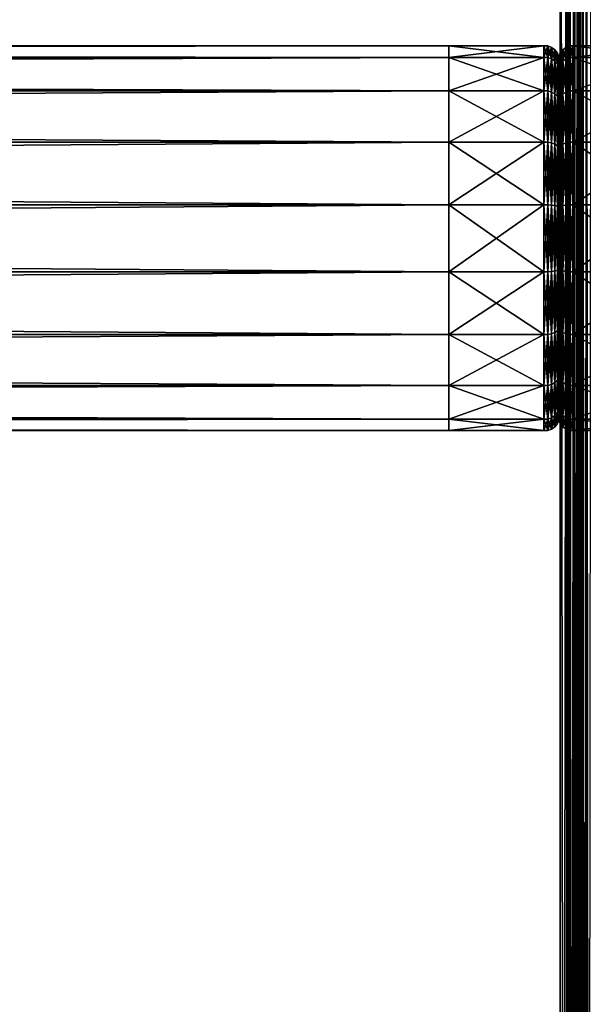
# Model space of a CAD drawing. Header units: millimetres. Extents: x -1220 to 1220, y -575 to 575.
# Tile 116 of 144: x 769 to 820, y 342 to 432. Entities that reach past the tile are written whole.
import ezdxf

# ---------------------------------------------------------------- set-up
doc = ezdxf.new("R2010")
doc.units = ezdxf.units.MM
doc.layers.get('0').update_dxf_attribs({"true_color": 0x5890e1})

msp = doc.modelspace()

# ---------------------------------------------------------------- meshes
at = {"color": 221, "true_color": 0xe5a6d7}
mesh = msp.add_polyface(dxfattribs=at)
corners = [(820.062, 499.511, 720.358), (820, 499.497, 719.921), (820, 498.515, 719.951), (820.062, 498.521, 720.389), (820.25, 499.52, 720.671), (820.25, 498.526, 720.701), (821, 499.528, 720.921), (820.562, 499.526, 720.858), (820.562, 498.529, 720.889), (820.562, 464.426, 720.889), (821, 464.426, 720.951), (821, 498.53, 720.951), (820.25, 464.426, 720.701), (820.062, 464.426, 720.389), (820, 464.426, 719.951), (820, 464.426, 717.29), (820, 464.426, 719.668), (820, 502.768, 719.668), (820, 522.115, 717.29), (820, 464.426, 715.603), (820, 464.426, 713.313), (820, 524.001, 715.603), (820, 464.426, 711.949), (820, 524.001, 713.313), (820.062, 464.426, 711.512), (820, 522.93, 711.949), (820.25, 464.426, 711.199), (820.062, 522.961, 711.512), (820.562, 464.426, 711.012), (820.25, 522.984, 711.199), (821, 464.426, 710.949), (820.562, 522.997, 711.012), (821, 0, 710.949), (820.562, 0, 711.012), (820.25, 0, 711.199), (820.062, 0, 711.512), (820, 0, 711.949), (820, 0, 713.313), (820, 0, 715.603), (820, 0, 717.29), (820, 0, 719.668), (820, 0, 719.951), (820.062, 0, 720.389), (820.25, 0, 720.701), (820.562, 0, 720.889)]
mesh.append_faces([[corners[k] for k in face] for face in [(1, 14, 2), (19, 15, 18), (22, 20, 23), (16, 14, 17), (17, 14, 1)]], dxfattribs={"color": 221})
mesh.append_faces([[corners[k] for k in face] for face in [(0, 1, 2), (2, 3, 0), (4, 0, 3), (3, 5, 4), (6, 7, 8), (5, 8, 7), (7, 4, 5), (9, 10, 11), (11, 8, 9), (12, 9, 8), (8, 5, 12), (13, 12, 5), (5, 3, 13), (14, 13, 3), (3, 2, 14), (15, 16, 17), (17, 18, 15), (20, 19, 21), (24, 22, 25), (26, 24, 27), (28, 26, 29), (30, 28, 31), (32, 33, 28), (26, 28, 33), (33, 34, 26), (24, 26, 34), (34, 35, 24), (22, 24, 35), (35, 36, 22), (20, 22, 36), (36, 37, 20), (19, 20, 37), (37, 38, 19), (15, 19, 38), (38, 39, 15), (16, 15, 39), (39, 40, 16), (14, 16, 40), (40, 41, 14), (13, 14, 41), (41, 42, 13), (12, 13, 42), (42, 43, 12), (9, 12, 43), (43, 44, 9), (10, 9, 44)]], dxfattribs={"vtx2": -1, "color": 221})
mesh = msp.add_polyface(dxfattribs=at)
corners = [(819.438, 498.085, 720.889), (819.75, 498.082, 720.701), (819.75, 498.526, 720.701), (820, 0, 711.949), (819.938, 0, 711.512), (819.938, 520.874, 711.512), (820, 520.843, 711.949), (819.75, 0, 711.199), (819.75, 520.896, 711.199), (819.438, 496.539, 720.889), (819, 496.54, 720.951), (819, 0, 720.951), (819.75, 496.536, 720.701), (819.438, 0, 720.889), (820, 498.07, 719.951), (819.938, 498.077, 720.389), (819.938, 496.531, 720.389), (820, 496.524, 719.951), (411.816, 496.54, 720.951), (818.186, 496.54, 720.951), (818.186, 498.086, 720.951), (818.773, 498.086, 720.951), (818.773, 496.54, 720.951), (819, 498.086, 720.951), (820, 498.514, 719.951), (819.938, 498.521, 720.389), (819.938, 0, 720.389), (819.75, 0, 720.701), (411.816, 0, 720.951), (818.186, 0, 720.951), (818.773, 0, 720.951), (818.773, 520.914, 710.949), (819, 520.914, 710.949), (819, 0, 710.949), (818.773, 0, 710.949), (819.438, 520.909, 711.012), (819.438, 0, 711.012), (411.816, 520.914, 710.949), (818.186, 520.914, 710.949), (818.186, 0, 710.949), (820, 501.429, 719.803), (820, 523.913, 716.51), (820, 523.535, 712.035)]
mesh.append_faces([[corners[k] for k in face] for face in [(40, 14, 3), (41, 40, 3), (42, 41, 3)]], dxfattribs={"vtx0": -1, "vtx1": -1, "vtx2": -1, "color": 221})
mesh.append_faces([[corners[k] for k in face] for face in [(42, 3, 6)]], dxfattribs={"vtx0": -1, "vtx2": -1, "color": 221})
mesh.append_faces([[corners[k] for k in face] for face in [(14, 17, 3)]], dxfattribs={"vtx1": -1, "vtx2": -1, "color": 221})
mesh.append_faces([[corners[k] for k in face] for face in [(0, 1, 2), (3, 4, 5), (5, 6, 3), (4, 7, 8), (8, 5, 4), (9, 10, 11), (12, 9, 13), (14, 15, 16), (16, 17, 14), (15, 1, 12), (12, 16, 15), (18, 19, 20), (21, 20, 19), (19, 22, 21), (23, 21, 22), (22, 10, 23), (10, 9, 0), (0, 23, 10), (9, 12, 1), (1, 0, 9), (15, 14, 24), (1, 15, 25), (17, 16, 26), (16, 12, 27), (19, 18, 28), (22, 19, 29), (10, 22, 30), (31, 32, 33), (33, 34, 31), (32, 35, 36), (36, 33, 32), (35, 8, 7), (7, 36, 35), (37, 38, 39), (38, 31, 34), (34, 39, 38)]], dxfattribs={"vtx2": -1, "color": 221})
mesh = msp.add_polyface(dxfattribs=at)
corners = [(410, 498.514, 719.951), (410, 498.07, 719.951), (410.063, 498.077, 720.389), (410.063, 498.521, 720.389), (410.25, 498.082, 720.701), (411, 0, 710.949), (410.563, 0, 711.012), (410.563, 520.909, 711.012), (411, 520.914, 710.949), (410.25, 0, 711.199), (410.25, 520.896, 711.199), (410.063, 496.531, 720.389), (410, 496.524, 719.951), (410, 0, 719.951), (410.25, 496.536, 720.701), (410.063, 0, 720.389), (411.261, 498.086, 720.951), (411, 498.086, 720.951), (411, 496.54, 720.951), (411.261, 496.54, 720.951), (410.563, 498.085, 720.889), (410.563, 496.539, 720.889), (818.186, 498.086, 720.951), (411.816, 498.086, 720.951), (411.816, 496.54, 720.951), (411.261, 498.53, 720.951), (411, 498.53, 720.951), (410.25, 498.526, 720.701), (410, 520.843, 711.949), (410, 0, 711.949), (411, 0, 720.951), (410.563, 0, 720.889), (410.25, 0, 720.701), (411.261, 0, 720.951), (410.063, 520.874, 711.512), (410.063, 0, 711.512), (411.261, 520.914, 710.949), (411.816, 520.914, 710.949), (411.816, 0, 710.949), (411.261, 0, 710.949), (818.186, 0, 710.949), (410, 499.497, 719.921), (410, 522.53, 711.949)]
mesh.append_faces([[corners[k] for k in face] for face in [(13, 28, 29)]], dxfattribs={"vtx0": -1, "color": 221})
mesh.append_faces([[corners[k] for k in face] for face in [(13, 42, 28)]], dxfattribs={"vtx0": -1, "vtx2": -1, "color": 221})
mesh.append_faces([[corners[k] for k in face] for face in [(12, 1, 41), (13, 12, 42)]], dxfattribs={"vtx1": -1, "vtx2": -1, "color": 221})
mesh.append_faces([[corners[k] for k in face] for face in [(0, 1, 2), (3, 2, 4), (5, 6, 7), (7, 8, 5), (6, 9, 10), (10, 7, 6), (11, 12, 13), (14, 11, 15), (16, 17, 18), (18, 19, 16), (17, 20, 21), (21, 18, 17), (20, 4, 14), (14, 21, 20), (22, 23, 24), (23, 16, 19), (19, 24, 23), (1, 12, 11), (11, 2, 1), (2, 11, 14), (14, 4, 2), (17, 16, 25), (20, 17, 26), (27, 4, 20), (19, 18, 30), (18, 21, 31), (21, 14, 32), (24, 19, 33), (28, 34, 35), (35, 29, 28), (34, 10, 9), (9, 35, 34), (36, 37, 38), (38, 39, 36), (8, 36, 39), (39, 5, 8), (40, 38, 37)]], dxfattribs={"vtx2": -1, "color": 221})
at = {"color": 196, "true_color": 0x390888}
mesh = msp.add_polyface(dxfattribs=at)
corners = [(0, 0, 698.95), (0, 483.003, 698.95), (1178, 483.003, 698.95), (1178, 0, 698.95), (0, 503.003, 710.951), (0, 487.003, 710.951), (1178, 487.003, 710.951), (1178, 503.003, 710.951), (0, 505.003, 700.95), (0, 505.003, 708.951), (1178, 505.003, 708.951), (1178, 505.003, 700.95), (0, 503.003, 698.95), (1178, 503.003, 698.95), (1178, 487.003, 698.95), (0, 487.003, 698.95), (0, 0, 710.951), (1178, 0, 710.951), (1178, 483.003, 710.951), (0, 483.003, 710.951), (0, 484.003, 698.95), (1178, 484.003, 698.95), (0, 485.003, 698.95), (1178, 485.003, 698.95), (1178, 503.878, 710.826), (0, 503.878, 710.826), (1178, 504.503, 710.451), (0, 504.503, 710.451), (0, 486.003, 710.951), (1178, 486.003, 710.951), (0, 485.003, 710.951), (1178, 485.003, 710.951), (1178, 504.878, 700.075), (0, 504.878, 700.075), (1178, 504.503, 699.45), (0, 504.503, 699.45), (0, 504.878, 709.826), (1178, 504.878, 709.826), (0, 503.878, 699.075), (1178, 503.878, 699.075), (1178, 486.003, 698.95), (0, 486.003, 698.95), (1178, 484.003, 710.951), (0, 484.003, 710.951)]
mesh.append_faces([[corners[k] for k in face] for face in [(0, 1, 2), (2, 3, 0), (4, 5, 6), (6, 7, 4), (8, 9, 10), (10, 11, 8), (12, 13, 14), (14, 15, 12), (16, 17, 18), (18, 19, 16), (2, 1, 20), (20, 21, 2), (21, 20, 22), (22, 23, 21), (4, 7, 24), (24, 25, 4), (25, 24, 26), (26, 27, 25), (6, 5, 28), (28, 29, 6), (29, 28, 30), (30, 31, 29), (8, 11, 32), (32, 33, 8), (33, 32, 34), (34, 35, 33), (10, 9, 36), (36, 37, 10), (37, 36, 27), (27, 26, 37), (13, 12, 38), (38, 39, 13), (39, 38, 35), (35, 34, 39), (15, 14, 40), (40, 41, 15), (41, 40, 23), (23, 22, 41), (19, 18, 42), (42, 43, 19), (43, 42, 31), (31, 30, 43)]], dxfattribs={"vtx2": -1, "color": 196})
at = {"color": 221, "true_color": 0xe5a6d7}
mesh = msp.add_polyface(dxfattribs=at)
corners = [(411.261, 0, 720.951), (411, 0, 720.951), (411, -496.536, 720.951), (410.563, 0, 720.889), (410.563, -496.535, 720.889), (410.25, 0, 720.701), (410.25, -496.532, 720.701), (820, 0, 719.951), (819.938, 0, 720.389), (819.938, -496.527, 720.389), (819.75, 0, 720.701), (819.75, -496.532, 720.701), (818.186, 0, 720.951), (411.816, 0, 720.951), (411.816, -496.536, 720.951), (411.261, -496.536, 720.951), (818.773, 0, 720.951), (818.186, -496.536, 720.951), (819, 0, 720.951), (818.773, -496.536, 720.951), (818.773, 0, 710.949), (819, 0, 710.949), (819, -520.909, 710.949), (819.438, 0, 711.012), (819.438, -520.905, 711.012), (819.75, 0, 711.199), (819.75, -520.892, 711.199), (410, 0, 711.949), (410.063, 0, 711.512), (410.063, -520.87, 711.512), (410.25, 0, 711.199), (410.25, -520.892, 711.199), (411.261, 0, 710.949), (411.816, 0, 710.949), (411.816, -520.909, 710.949), (411, 0, 710.949), (411.261, -520.909, 710.949), (818.186, 0, 710.949), (818.186, -520.909, 710.949), (819.438, 0, 720.889), (819.438, 496.539, 720.889), (819.75, 496.536, 720.701), (410, 0, 719.951), (410.063, 0, 720.389), (410.063, 496.531, 720.389), (410.25, 496.536, 720.701), (820, -520.839, 711.949), (820, 0, 711.949), (411.261, 496.54, 720.951), (411, 496.54, 720.951), (410.563, 496.539, 720.889), (820, 496.524, 719.951), (819.938, 496.531, 720.389), (818.186, 496.54, 720.951), (411.816, 496.54, 720.951), (818.773, 496.54, 720.951), (819, 496.54, 720.951), (410.563, 0, 711.012), (411, -520.909, 710.949), (410.563, -520.905, 711.012), (819.938, 0, 711.512), (819.938, -520.87, 711.512), (819, -496.536, 720.951), (819.438, -496.535, 720.889), (410, -496.52, 719.951), (410.063, -496.527, 720.389)]
mesh.append_faces([[corners[k] for k in face] for face in [(7, 46, 47)]], dxfattribs={"vtx0": -1, "color": 221})
mesh.append_faces([[corners[k] for k in face] for face in [(0, 1, 2), (1, 3, 4), (3, 5, 6), (7, 8, 9), (8, 10, 11), (12, 13, 14), (13, 0, 15), (16, 12, 17), (18, 16, 19), (20, 21, 22), (21, 23, 24), (23, 25, 26), (27, 28, 29), (28, 30, 31), (32, 33, 34), (35, 32, 36), (33, 37, 38), (18, 39, 40), (39, 10, 41), (42, 43, 44), (43, 5, 45), (1, 0, 48), (3, 1, 49), (5, 3, 50), (8, 7, 51), (10, 8, 52), (13, 12, 53), (0, 13, 54), (12, 16, 55), (16, 18, 56), (57, 35, 58), (30, 57, 59), (60, 47, 46), (25, 60, 61), (39, 18, 62), (10, 39, 63), (43, 42, 64), (5, 43, 65), (64, 42, 27), (51, 7, 47)]], dxfattribs={"vtx2": -1, "color": 221})
at = {"color": 196, "true_color": 0x390888}
mesh = msp.add_polyface(dxfattribs=at)
corners = [(864.268, 2.605, 184.421), (0, 2.605, 184.421), (0, 7.5, 182.639), (864.268, 7.5, 182.639), (0, 11.491, 179.291), (864.268, 11.491, 179.291), (0, 14.095, 174.779), (864.268, 14.095, 174.779), (0, 15, 169.649), (864.268, 15, 169.649), (0, 14.095, 164.519), (864.268, 14.095, 164.519), (0, 11.491, 160.007), (864.268, 11.491, 160.007), (0, 7.5, 156.658), (864.268, 7.5, 156.658), (0, 2.605, 154.877), (864.268, 2.605, 154.877), (0, -2.605, 154.877), (808.058, 394.469, 680.709), (0, 394.469, 680.709), (0, 395.524, 686.694), (808.058, 395.524, 686.694), (0, 398.563, 691.957), (808.058, 398.563, 691.957), (0, 403.219, 695.864), (808.058, 403.219, 695.864), (0, 408.93, 697.943), (808.058, 408.93, 697.943), (0, 415.008, 697.943), (808.058, 415.008, 697.943), (0, 420.719, 695.864), (808.058, 420.719, 695.864), (0, 425.375, 691.957), (808.058, 425.375, 691.957), (0, 428.414, 686.694), (808.058, 428.414, 686.694), (0, 429.469, 680.709), (808.058, 429.469, 680.709), (0, 428.414, 674.723), (808.058, 428.414, 674.723), (0, 425.375, 669.46), (808.058, 425.375, 669.46), (0, 420.719, 665.553), (808.058, 420.719, 665.553), (0, 415.008, 663.475), (808.058, 415.008, 663.475), (0, 408.93, 663.475), (808.058, 408.93, 663.475), (0, 403.219, 665.553), (808.058, 403.219, 665.553), (0, 398.563, 669.46), (808.058, 398.563, 669.46), (0, 395.524, 674.723), (808.058, 395.524, 674.723)]
mesh.append_faces([[corners[k] for k in face] for face in [(0, 1, 2), (3, 2, 4), (5, 4, 6), (7, 6, 8), (9, 8, 10), (11, 10, 12), (13, 12, 14), (15, 14, 16), (17, 16, 18), (19, 20, 21), (21, 22, 19), (22, 21, 23), (23, 24, 22), (24, 23, 25), (25, 26, 24), (26, 25, 27), (27, 28, 26), (28, 27, 29), (29, 30, 28), (30, 29, 31), (31, 32, 30), (32, 31, 33), (33, 34, 32), (34, 33, 35), (36, 35, 37), (38, 37, 39), (40, 39, 41), (42, 41, 43), (43, 44, 42), (44, 43, 45), (45, 46, 44), (46, 45, 47), (47, 48, 46), (48, 47, 49), (49, 50, 48), (50, 49, 51), (51, 52, 50), (52, 51, 53), (54, 53, 20)]], dxfattribs={"vtx2": -1, "color": 196})
mesh = msp.add_polyface(dxfattribs=at)
corners = [(0, 2.605, 184.421), (864.268, 2.605, 184.421), (864.268, -2.605, 184.421), (0, 7.5, 182.639), (864.268, 7.5, 182.639), (0, 11.491, 179.291), (864.268, 11.491, 179.291), (0, 14.095, 174.779), (864.268, 14.095, 174.779), (0, 15, 169.649), (864.268, 15, 169.649), (0, 14.095, 164.519), (864.268, 14.095, 164.519), (0, 11.491, 160.007), (864.268, 11.491, 160.007), (0, 7.5, 156.658), (864.268, 7.5, 156.658), (0, 2.605, 154.877), (864.268, 2.605, 154.877), (0, 428.414, 686.694), (808.058, 428.414, 686.694), (808.058, 425.375, 691.957), (0, 429.469, 680.709), (808.058, 429.469, 680.709), (0, 428.414, 674.723), (808.058, 428.414, 674.723), (0, 425.375, 669.46), (808.058, 425.375, 669.46), (0, 395.524, 674.723), (808.058, 395.524, 674.723), (808.058, 398.563, 669.46), (0, 394.469, 680.709), (808.058, 394.469, 680.709), (816.691, 394.469, 680.709), (808.058, 395.524, 686.694), (816.692, 395.524, 686.694), (808.058, 398.563, 691.957), (816.691, 398.563, 691.957), (808.058, 403.219, 695.864), (816.691, 403.219, 695.864), (808.058, 408.93, 697.943), (816.692, 408.93, 697.943), (808.058, 415.008, 697.943), (816.691, 415.008, 697.943), (808.058, 420.719, 695.864), (816.691, 420.719, 695.864), (816.691, 425.375, 691.957), (816.691, 428.414, 686.694), (816.692, 429.469, 680.709), (816.691, 428.414, 674.723), (816.691, 425.375, 669.46), (808.058, 420.719, 665.553), (816.691, 420.719, 665.553), (808.058, 415.008, 663.475), (816.691, 415.008, 663.475), (808.058, 408.93, 663.475), (816.692, 408.93, 663.475), (808.058, 403.219, 665.553), (816.691, 403.219, 665.553), (816.691, 398.563, 669.46), (816.692, 395.524, 674.723)]
mesh.append_faces([[corners[k] for k in face] for face in [(0, 1, 2), (3, 4, 1), (5, 6, 4), (7, 8, 6), (9, 10, 8), (11, 12, 10), (13, 14, 12), (15, 16, 14), (17, 18, 16), (19, 20, 21), (22, 23, 20), (24, 25, 23), (26, 27, 25), (28, 29, 30), (31, 32, 29), (33, 32, 34), (35, 34, 36), (37, 36, 38), (38, 39, 37), (39, 38, 40), (41, 40, 42), (43, 42, 44), (44, 45, 43), (45, 44, 21), (21, 46, 45), (46, 21, 20), (20, 47, 46), (47, 20, 23), (48, 23, 25), (49, 25, 27), (27, 50, 49), (50, 27, 51), (51, 52, 50), (52, 51, 53), (53, 54, 52), (54, 53, 55), (56, 55, 57), (58, 57, 30), (59, 30, 29), (60, 29, 32)]], dxfattribs={"vtx2": -1, "color": 196})
mesh = msp.add_polyface(dxfattribs=at)
corners = [(808.058, 415.008, 697.943), (816.691, 415.008, 697.943), (816.692, 408.93, 697.943), (808.058, 429.469, 680.709), (816.692, 429.469, 680.709), (816.691, 428.414, 686.694), (808.058, 428.414, 674.723), (816.691, 428.414, 674.723), (817.058, 415.008, 697.943), (817.4, 414.985, 697.813), (817.4, 408.953, 697.813), (817.058, 408.93, 697.943), (817.058, 420.719, 695.864), (817.4, 420.653, 695.75), (817.058, 425.375, 691.957), (817.4, 425.274, 691.873), (817.057, 428.414, 686.694), (817.4, 428.29, 686.649), (817.058, 429.469, 680.709), (817.4, 429.338, 680.709), (817.057, 428.414, 674.723), (817.4, 428.29, 674.768), (817.058, 425.375, 669.46), (817.4, 425.274, 669.544), (817.058, 420.719, 665.553), (817.4, 420.653, 665.667), (817.058, 415.008, 663.475), (817.4, 414.985, 663.604), (817.058, 408.93, 663.475), (816.691, 420.719, 695.864), (816.691, 425.375, 691.957), (816.691, 425.375, 669.46), (816.691, 420.719, 665.553), (816.691, 415.008, 663.475), (816.692, 408.93, 663.475)]
mesh.append_faces([[corners[k] for k in face] for face in [(0, 1, 2), (3, 4, 5), (6, 7, 4), (8, 9, 10), (10, 11, 8), (12, 13, 9), (9, 8, 12), (14, 15, 13), (13, 12, 14), (16, 17, 15), (15, 14, 16), (18, 19, 17), (17, 16, 18), (20, 21, 19), (19, 18, 20), (22, 23, 21), (21, 20, 22), (24, 25, 23), (23, 22, 24), (26, 27, 25), (25, 24, 26), (27, 26, 28), (1, 8, 11), (8, 1, 29), (29, 12, 8), (12, 29, 30), (30, 14, 12), (14, 30, 5), (5, 16, 14), (16, 5, 4), (4, 18, 16), (18, 4, 7), (7, 20, 18), (20, 7, 31), (31, 22, 20), (22, 31, 32), (32, 24, 22), (24, 32, 33), (33, 26, 24), (26, 33, 34)]], dxfattribs={"vtx2": -1, "color": 196})
mesh = msp.add_polyface(dxfattribs=at)
corners = [(818.058, 421.769, 672.486), (818.058, 424.609, 670.103), (818.058, 420.219, 666.419), (818.057, 423.99, 676.333), (818.057, 427.474, 675.065), (818.058, 424.762, 680.709), (818.057, 423.99, 685.084), (818.057, 427.474, 686.352), (818.058, 428.469, 680.709), (818.058, 421.769, 688.932), (818.058, 424.609, 691.315), (817.927, 424.873, 691.536), (818.058, 420.219, 694.998), (817.927, 427.798, 686.47), (817.928, 428.814, 680.709), (817.927, 427.798, 674.948), (817.927, 424.873, 669.881), (817.927, 420.391, 666.121), (817.4, 425.274, 691.873), (817.701, 425.102, 691.729), (817.701, 420.541, 695.556), (817.4, 420.653, 695.75), (817.4, 428.29, 686.649), (817.701, 428.079, 686.572), (817.4, 429.338, 680.709), (817.702, 429.113, 680.709), (817.4, 428.29, 674.768), (817.701, 428.079, 674.845), (817.4, 425.274, 669.544), (817.701, 425.102, 669.689), (817.4, 420.653, 665.667), (817.701, 420.541, 665.861), (817.927, 420.391, 695.297)]
mesh.append_faces([[corners[k] for k in face] for face in [(0, 1, 2), (1, 0, 3), (3, 4, 1), (4, 3, 5), (6, 7, 8), (7, 6, 9), (9, 10, 7), (11, 10, 12), (13, 7, 10), (10, 11, 13), (14, 8, 7), (7, 13, 14), (15, 4, 8), (8, 14, 15), (16, 1, 4), (4, 15, 16), (1, 16, 17), (18, 19, 20), (20, 21, 18), (22, 23, 19), (19, 18, 22), (24, 25, 23), (23, 22, 24), (26, 27, 25), (25, 24, 26), (28, 29, 27), (27, 26, 28), (30, 31, 29), (29, 28, 30), (19, 11, 32), (32, 20, 19), (23, 13, 11), (11, 19, 23), (25, 14, 13), (13, 23, 25), (27, 15, 14), (14, 25, 27), (29, 16, 15), (15, 27, 29), (16, 29, 31)]], dxfattribs={"vtx2": -1, "color": 196})
mesh = msp.add_polyface(dxfattribs=at)
corners = [(818.058, 420.219, 694.998), (818.058, 417.109, 689.611), (818.058, 419.843, 687.316), (818.058, 424.609, 691.315), (818.058, 421.628, 684.224), (818.058, 427.474, 686.352), (818.058, 422.248, 680.709), (818.058, 428.469, 680.709), (818.058, 421.628, 677.193), (818.058, 427.474, 675.065), (818.058, 419.843, 674.101), (818.058, 424.609, 670.103), (818.058, 417.109, 671.807), (818.058, 420.219, 666.419), (818.058, 411.969, 680.709), (818.189, 420.39, 695.295), (818.189, 424.871, 691.535), (818.189, 427.795, 686.469), (818.189, 428.811, 680.709), (818.189, 427.795, 674.948), (818.189, 424.871, 669.883), (818.189, 420.39, 666.123), (818.414, 420.541, 695.556), (818.414, 414.946, 697.592), (818.414, 425.102, 691.729), (818.414, 428.079, 686.572), (818.414, 429.113, 680.709), (818.414, 428.079, 674.845), (818.414, 425.102, 669.689), (818.414, 420.541, 665.862), (818.058, 424.762, 680.709), (818.058, 428.469, 680.709), (818.057, 427.474, 675.065), (818.057, 423.99, 685.084), (818.058, 416.721, 680.709), (818.057, 423.99, 676.333), (818.057, 416.434, 682.334)]
mesh.append_faces([[corners[k] for k in face] for face in [(6, 14, 8)]], dxfattribs={"color": 196})
mesh.append_faces([[corners[k] for k in face] for face in [(0, 1, 2), (2, 3, 0), (3, 2, 4), (4, 5, 3), (5, 4, 6), (6, 7, 5), (7, 6, 8), (8, 9, 7), (9, 8, 10), (10, 11, 9), (11, 10, 12), (12, 13, 11), (15, 0, 3), (3, 16, 15), (16, 3, 5), (5, 17, 16), (17, 5, 7), (7, 18, 17), (18, 7, 9), (9, 19, 18), (19, 9, 11), (11, 20, 19), (20, 11, 13), (13, 21, 20), (15, 22, 23), (22, 15, 16), (16, 24, 22), (24, 16, 17), (17, 25, 24), (25, 17, 18), (26, 18, 19), (27, 19, 20), (20, 28, 27), (28, 20, 21), (21, 29, 28), (30, 31, 32), (31, 30, 33), (34, 30, 35), (30, 34, 36)]], dxfattribs={"vtx2": -1, "color": 196})
mesh = msp.add_polyface(dxfattribs=at)
corners = [(818.414, 414.946, 697.592), (818.713, 414.985, 697.815), (818.713, 408.953, 697.815), (818.414, 420.541, 695.556), (818.713, 420.654, 695.752), (818.414, 425.102, 691.729), (818.713, 425.275, 691.874), (818.414, 428.079, 686.572), (818.713, 428.291, 686.649), (818.414, 429.113, 680.709), (818.713, 429.339, 680.709), (818.414, 428.079, 674.845), (818.713, 428.291, 674.768), (818.414, 425.102, 669.689), (818.713, 425.275, 669.544), (818.414, 420.541, 665.862), (818.713, 420.654, 665.666), (818.414, 414.946, 663.825), (818.713, 414.985, 663.603), (818.414, 408.992, 663.825), (819.058, 415.008, 697.943), (819.058, 408.93, 697.943), (819.058, 420.719, 695.864), (819.058, 425.375, 691.957), (819.058, 428.413, 686.694), (819.058, 429.469, 680.709), (819.058, 428.413, 674.723), (819.058, 425.375, 669.46), (819.058, 420.719, 665.553), (819.058, 415.008, 663.475), (818.713, 408.953, 663.603), (818.189, 414.893, 697.295), (818.414, 408.992, 697.592), (818.189, 428.811, 680.709), (818.189, 427.795, 674.948), (818.189, 409.044, 664.122)]
mesh.append_faces([[corners[k] for k in face] for face in [(0, 1, 2), (1, 0, 3), (3, 4, 1), (4, 3, 5), (5, 6, 4), (6, 5, 7), (7, 8, 6), (8, 7, 9), (9, 10, 8), (10, 9, 11), (11, 12, 10), (12, 11, 13), (13, 14, 12), (14, 13, 15), (15, 16, 14), (16, 15, 17), (17, 18, 16), (18, 17, 19), (1, 20, 21), (20, 1, 4), (4, 22, 20), (22, 4, 6), (6, 23, 22), (23, 6, 8), (8, 24, 23), (24, 8, 10), (10, 25, 24), (25, 10, 12), (12, 26, 25), (26, 12, 14), (14, 27, 26), (27, 14, 16), (16, 28, 27), (28, 16, 18), (18, 29, 28), (29, 18, 30), (31, 0, 32), (33, 9, 7), (34, 11, 9), (35, 19, 17)]], dxfattribs={"vtx2": -1, "color": 196})
mesh = msp.add_polyface(dxfattribs=at)
corners = [(819.341, 394.469, 680.709), (819.058, 394.469, 680.709), (819.058, 395.524, 686.694), (819.341, 395.524, 686.694), (819.058, 398.563, 691.957), (819.341, 398.563, 691.957), (819.058, 403.219, 695.864), (819.341, 403.219, 695.864), (819.058, 408.93, 697.943), (819.341, 408.93, 697.943), (819.058, 415.008, 697.943), (819.341, 415.008, 697.943), (819.058, 420.719, 695.864), (819.341, 420.719, 695.864), (819.058, 425.375, 691.957), (819.341, 425.375, 691.957), (819.058, 428.413, 686.694), (819.341, 428.413, 686.694), (819.058, 429.469, 680.709), (819.341, 429.469, 680.709), (819.058, 428.413, 674.723), (819.341, 428.413, 674.723), (819.058, 425.375, 669.46), (819.341, 425.375, 669.46), (819.058, 420.719, 665.553), (819.341, 420.719, 665.553), (819.058, 415.008, 663.475), (819.341, 415.008, 663.475), (819.058, 408.93, 663.475), (819.341, 408.93, 663.475), (819.058, 403.219, 665.553), (819.341, 403.219, 665.553), (819.058, 398.563, 669.46), (819.341, 398.563, 669.46), (819.058, 395.524, 674.723), (819.341, 395.524, 674.723), (818.713, 408.953, 697.815), (818.713, 408.953, 663.603), (818.713, 395.647, 674.768), (828.058, 394.469, 680.709)]
mesh.append_faces([[corners[k] for k in face] for face in [(0, 1, 2), (2, 3, 0), (3, 2, 4), (4, 5, 3), (5, 4, 6), (6, 7, 5), (7, 6, 8), (8, 9, 7), (9, 8, 10), (10, 11, 9), (11, 10, 12), (12, 13, 11), (13, 12, 14), (14, 15, 13), (15, 14, 16), (16, 17, 15), (17, 16, 18), (18, 19, 17), (19, 18, 20), (20, 21, 19), (21, 20, 22), (22, 23, 21), (23, 22, 24), (24, 25, 23), (25, 24, 26), (26, 27, 25), (27, 26, 28), (28, 29, 27), (29, 28, 30), (30, 31, 29), (31, 30, 32), (32, 33, 31), (33, 32, 34), (34, 35, 33), (35, 34, 1), (1, 0, 35), (36, 8, 6), (37, 28, 26), (38, 34, 32), (39, 0, 3)]], dxfattribs={"vtx2": -1, "color": 196})
mesh = msp.add_polyface(dxfattribs=at)
corners = [(927.116, 394.469, 680.709), (828.058, 394.469, 680.709), (828.058, 395.524, 686.694), (927.131, 395.524, 686.694), (828.058, 398.563, 691.957), (927.173, 398.563, 691.957), (828.058, 403.219, 695.864), (927.173, 398.563, 669.46), (828.058, 398.563, 669.46), (828.058, 395.524, 674.723), (927.131, 395.524, 674.723), (819.341, 395.524, 686.694), (819.341, 398.563, 691.957), (819.341, 403.219, 695.864), (819.341, 408.93, 697.943), (828.058, 408.93, 697.943), (819.341, 415.008, 697.943), (828.058, 415.008, 697.943), (819.341, 420.719, 695.864), (828.058, 420.719, 695.864), (819.341, 425.375, 691.957), (828.058, 425.375, 691.957), (819.341, 428.413, 686.694), (828.058, 428.413, 686.694), (819.341, 429.469, 680.709), (828.058, 429.469, 680.709), (819.341, 428.413, 674.723), (828.058, 428.413, 674.723), (819.341, 425.375, 669.46), (828.058, 425.375, 669.46), (819.341, 420.719, 665.553), (828.058, 420.719, 665.553), (819.341, 415.008, 663.475), (828.058, 415.008, 663.475), (819.341, 408.93, 663.475), (828.058, 408.93, 663.475), (819.341, 403.219, 665.553), (828.058, 403.219, 665.553), (819.341, 398.563, 669.46), (819.341, 395.524, 674.723), (819.341, 394.469, 680.709)]
mesh.append_faces([[corners[k] for k in face] for face in [(0, 1, 2), (3, 2, 4), (5, 4, 6), (7, 8, 9), (10, 9, 1), (11, 2, 1), (2, 11, 12), (12, 4, 2), (4, 12, 13), (13, 6, 4), (6, 13, 14), (14, 15, 6), (15, 14, 16), (16, 17, 15), (17, 16, 18), (18, 19, 17), (19, 18, 20), (20, 21, 19), (21, 20, 22), (22, 23, 21), (23, 22, 24), (24, 25, 23), (25, 24, 26), (26, 27, 25), (27, 26, 28), (28, 29, 27), (29, 28, 30), (30, 31, 29), (31, 30, 32), (32, 33, 31), (33, 32, 34), (34, 35, 33), (35, 34, 36), (36, 37, 35), (37, 36, 38), (38, 8, 37), (8, 38, 39), (39, 9, 8), (9, 39, 40), (40, 1, 9)]], dxfattribs={"vtx2": -1, "color": 196})
mesh = msp.add_polyface(dxfattribs=at)
corners = [(818.058, 414.834, 664.459), (818.058, 414.19, 668.11), (818.058, 418.365, 669.63), (818.058, 420.219, 666.419), (818.058, 421.769, 672.486), (818.058, 424.609, 691.315), (818.058, 421.769, 688.932), (818.058, 418.365, 691.787), (818.058, 420.219, 694.998), (818.058, 414.19, 693.307), (818.058, 414.834, 696.958), (818.058, 414.345, 676.593), (818.058, 415.609, 677.654), (818.057, 416.434, 679.083), (818.057, 423.99, 676.333), (818.058, 416.721, 680.709), (818.057, 416.434, 682.334), (818.057, 423.99, 685.084), (818.058, 424.762, 680.709), (818.058, 415.609, 683.763), (818.058, 414.345, 684.824), (818.058, 412.794, 685.388), (818.057, 411.969, 680.709), (817.927, 420.391, 695.297), (817.927, 414.894, 697.297), (817.927, 424.873, 691.536), (817.927, 420.391, 666.121), (818.058, 424.609, 670.103), (817.927, 414.894, 664.12), (817.4, 420.653, 695.75), (817.701, 420.541, 695.556), (817.701, 414.946, 697.592), (817.4, 414.985, 697.813), (817.4, 414.985, 663.604), (817.701, 414.946, 663.825), (817.701, 420.541, 665.861), (817.4, 420.653, 665.667), (817.927, 424.873, 669.881)]
mesh.append_faces([[corners[k] for k in face] for face in [(11, 22, 12), (12, 22, 13), (13, 22, 15), (15, 22, 16), (16, 22, 19)]], dxfattribs={"color": 196})
mesh.append_faces([[corners[k] for k in face] for face in [(0, 1, 2), (2, 3, 0), (3, 2, 4), (5, 6, 7), (7, 8, 5), (8, 7, 9), (9, 10, 8), (11, 2, 1), (2, 11, 12), (12, 4, 2), (4, 12, 13), (13, 14, 4), (14, 13, 15), (16, 17, 18), (17, 16, 19), (19, 6, 17), (6, 19, 20), (20, 7, 6), (7, 20, 21), (21, 9, 7), (23, 8, 10), (10, 24, 23), (8, 23, 25), (26, 3, 27), (28, 0, 3), (3, 26, 28), (29, 30, 31), (31, 32, 29), (33, 34, 35), (35, 36, 33), (30, 23, 24), (24, 31, 30), (35, 26, 37), (34, 28, 26), (26, 35, 34)]], dxfattribs={"vtx2": -1, "color": 196})
mesh = msp.add_polyface(dxfattribs=at)
corners = [(818.058, 409.104, 696.958), (818.058, 410.184, 690.832), (818.058, 413.754, 690.832), (818.058, 414.834, 696.958), (818.058, 417.109, 689.611), (818.058, 420.219, 694.998), (818.058, 420.219, 666.419), (818.058, 417.109, 671.807), (818.058, 413.754, 670.586), (818.058, 414.834, 664.459), (818.058, 410.184, 670.586), (818.058, 409.104, 664.459), (818.058, 411.969, 680.709), (818.058, 419.843, 687.316), (818.058, 421.628, 684.224), (818.058, 422.248, 680.709), (818.058, 421.628, 677.193), (818.058, 419.843, 674.101), (818.189, 409.044, 697.295), (818.189, 414.893, 697.295), (818.189, 420.39, 695.295), (818.189, 420.39, 666.123), (818.189, 414.893, 664.122), (818.189, 409.044, 664.122), (818.414, 408.992, 697.592), (818.414, 414.946, 697.592), (818.414, 420.541, 665.862), (818.414, 414.946, 663.825), (818.058, 409.104, 664.459), (818.058, 409.748, 668.11), (818.058, 414.19, 668.11), (818.058, 414.834, 664.459), (818.058, 414.834, 696.958), (818.058, 414.19, 693.307), (818.058, 409.748, 693.307), (818.058, 409.104, 696.958), (818.058, 411.144, 676.029), (818.058, 412.794, 676.029), (818.058, 412.794, 685.388), (818.058, 411.144, 685.388), (818.057, 411.969, 680.709)]
mesh.append_faces([[corners[k] for k in face] for face in [(1, 12, 2), (2, 12, 4), (4, 12, 13), (13, 12, 14), (14, 12, 15), (16, 12, 17), (17, 12, 7), (7, 12, 8), (8, 12, 10), (36, 40, 37), (38, 40, 39)]], dxfattribs={"color": 196})
mesh.append_faces([[corners[k] for k in face] for face in [(0, 1, 2), (2, 3, 0), (3, 2, 4), (4, 5, 3), (6, 7, 8), (8, 9, 6), (9, 8, 10), (10, 11, 9), (18, 0, 3), (3, 19, 18), (19, 3, 5), (5, 20, 19), (21, 6, 9), (9, 22, 21), (22, 9, 11), (11, 23, 22), (24, 18, 19), (25, 19, 20), (26, 21, 22), (22, 27, 26), (27, 22, 23), (28, 29, 30), (30, 31, 28), (32, 33, 34), (34, 35, 32), (29, 36, 37), (37, 30, 29), (33, 38, 39), (39, 34, 33)]], dxfattribs={"vtx2": -1, "color": 196})
mesh = msp.add_polyface(dxfattribs=at)
corners = [(808.058, 395.524, 686.694), (816.692, 395.524, 686.694), (816.691, 394.469, 680.709), (808.058, 398.563, 691.957), (816.691, 398.563, 691.957), (808.058, 408.93, 697.943), (816.692, 408.93, 697.943), (816.691, 403.219, 695.864), (808.058, 408.93, 663.475), (816.692, 408.93, 663.475), (816.691, 415.008, 663.475), (808.058, 403.219, 665.553), (816.691, 403.219, 665.553), (808.058, 398.563, 669.46), (816.691, 398.563, 669.46), (808.058, 395.524, 674.723), (816.692, 395.524, 674.723), (808.058, 394.469, 680.709), (817.4, 394.601, 680.709), (817.058, 394.469, 680.709), (817.058, 395.524, 686.694), (817.058, 398.563, 691.957), (817.4, 398.664, 691.873), (817.4, 395.648, 686.649), (817.058, 403.219, 695.864), (817.4, 403.285, 695.75), (817.058, 408.93, 697.943), (817.058, 403.219, 665.553), (817.4, 403.285, 665.667), (817.4, 408.953, 663.604), (817.058, 408.93, 663.475), (817.058, 398.563, 669.46), (817.4, 398.664, 669.544), (817.058, 395.524, 674.723), (817.4, 395.648, 674.768), (816.691, 415.008, 697.943), (817.058, 415.008, 663.475)]
mesh.append_faces([[corners[k] for k in face] for face in [(0, 1, 2), (3, 4, 1), (5, 6, 7), (8, 9, 10), (11, 12, 9), (13, 14, 12), (15, 16, 14), (17, 2, 16), (18, 19, 20), (21, 22, 23), (23, 20, 21), (24, 25, 22), (22, 21, 24), (25, 24, 26), (27, 28, 29), (29, 30, 27), (31, 32, 28), (28, 27, 31), (32, 31, 33), (19, 18, 34), (34, 33, 19), (19, 2, 1), (1, 20, 19), (20, 1, 4), (4, 21, 20), (21, 4, 7), (7, 24, 21), (24, 7, 6), (6, 26, 24), (26, 6, 35), (9, 30, 36), (30, 9, 12), (12, 27, 30), (27, 12, 14), (14, 31, 27), (31, 14, 16), (16, 33, 31), (33, 16, 2), (2, 19, 33)]], dxfattribs={"vtx2": -1, "color": 196})
mesh = msp.add_polyface(dxfattribs=at)
corners = [(818.058, 399.329, 670.103), (818.058, 402.169, 672.486), (818.058, 405.573, 669.63), (818.058, 403.719, 666.419), (818.058, 403.719, 694.998), (818.058, 405.573, 691.787), (818.058, 402.169, 688.932), (818.058, 408.329, 677.654), (818.058, 409.593, 676.593), (818.058, 414.19, 668.11), (818.058, 412.794, 676.029), (818.058, 414.345, 676.593), (818.058, 409.593, 684.824), (818.058, 408.329, 683.763), (818.058, 407.504, 682.334), (818.057, 411.969, 680.709), (818.058, 407.217, 680.709), (818.058, 415.609, 683.763), (818.058, 414.345, 684.824), (818.058, 412.794, 685.388), (817.928, 409.044, 697.297), (818.058, 409.104, 696.958), (817.927, 403.547, 695.297), (817.927, 414.894, 697.297), (818.058, 414.834, 696.958), (817.928, 409.044, 664.12), (818.058, 409.104, 664.459), (818.058, 414.834, 664.459), (817.927, 414.894, 664.12), (817.927, 403.547, 666.121), (817.4, 408.953, 697.813), (817.702, 408.992, 697.592), (817.701, 403.397, 695.556), (817.4, 403.285, 695.75), (817.4, 414.985, 697.813), (817.701, 414.946, 697.592), (817.4, 408.953, 663.604), (817.702, 408.992, 663.825), (817.701, 414.946, 663.825), (817.4, 414.985, 663.604), (817.4, 403.285, 665.667), (817.701, 403.397, 665.861), (817.058, 408.93, 697.943), (817.058, 408.93, 663.475)]
mesh.append_faces([[corners[k] for k in face] for face in [(14, 15, 16), (7, 15, 8), (10, 15, 11), (17, 15, 18), (18, 15, 19), (12, 15, 13)]], dxfattribs={"color": 196})
mesh.append_faces([[corners[k] for k in face] for face in [(0, 1, 2), (2, 3, 0), (4, 5, 6), (1, 7, 8), (8, 2, 1), (9, 10, 11), (5, 12, 13), (13, 6, 5), (20, 21, 4), (4, 22, 20), (23, 24, 21), (21, 20, 23), (25, 26, 27), (27, 28, 25), (29, 3, 26), (26, 25, 29), (30, 31, 32), (32, 33, 30), (34, 35, 31), (31, 30, 34), (36, 37, 38), (38, 39, 36), (40, 41, 37), (37, 36, 40), (31, 20, 22), (22, 32, 31), (35, 23, 20), (20, 31, 35), (37, 25, 28), (28, 38, 37), (41, 29, 25), (25, 37, 41), (42, 30, 33), (43, 36, 39)]], dxfattribs={"vtx2": -1, "color": 196})
mesh = msp.add_polyface(dxfattribs=at)
corners = [(818.713, 394.599, 680.709), (818.414, 394.825, 680.709), (818.414, 395.859, 686.572), (818.713, 395.647, 686.649), (818.414, 398.836, 691.729), (818.713, 398.663, 691.874), (818.414, 403.397, 695.556), (818.713, 403.284, 695.752), (818.414, 408.992, 697.592), (818.713, 408.953, 697.815), (818.414, 414.946, 697.592), (818.414, 408.992, 663.825), (818.713, 408.953, 663.603), (818.713, 414.985, 663.603), (818.414, 403.397, 665.862), (818.713, 403.284, 665.666), (818.414, 398.836, 669.689), (818.713, 398.663, 669.544), (818.414, 395.859, 674.845), (818.713, 395.647, 674.768), (819.058, 394.469, 680.709), (819.058, 395.524, 686.694), (819.058, 398.563, 691.957), (819.058, 403.219, 695.864), (819.058, 408.93, 697.943), (818.713, 414.985, 697.815), (819.058, 408.93, 663.475), (819.058, 403.219, 665.553), (819.058, 398.563, 669.46), (819.058, 395.524, 674.723), (818.189, 396.142, 686.469), (818.189, 399.067, 691.535), (818.189, 409.044, 697.295), (818.189, 403.548, 666.123), (818.189, 396.142, 674.948), (818.189, 395.126, 680.709)]
mesh.append_faces([[corners[k] for k in face] for face in [(0, 1, 2), (2, 3, 0), (3, 2, 4), (4, 5, 3), (5, 4, 6), (6, 7, 5), (7, 6, 8), (8, 9, 7), (9, 8, 10), (11, 12, 13), (12, 11, 14), (14, 15, 12), (15, 14, 16), (16, 17, 15), (17, 16, 18), (18, 19, 17), (19, 18, 1), (1, 0, 19), (20, 0, 3), (3, 21, 20), (21, 3, 5), (5, 22, 21), (22, 5, 7), (7, 23, 22), (23, 7, 9), (24, 9, 25), (26, 12, 15), (15, 27, 26), (27, 15, 17), (17, 28, 27), (28, 17, 19), (29, 19, 0), (0, 20, 29), (30, 2, 1), (31, 4, 2), (32, 8, 6), (33, 14, 11), (34, 18, 16), (35, 1, 18)]], dxfattribs={"vtx2": -1, "color": 196})
mesh = msp.add_polyface(dxfattribs=at)
corners = [(818.058, 399.329, 691.315), (818.058, 404.094, 687.316), (818.058, 406.829, 689.611), (818.058, 403.719, 694.998), (818.058, 410.184, 690.832), (818.058, 409.104, 696.958), (818.058, 409.104, 664.459), (818.058, 410.184, 670.586), (818.058, 406.829, 671.807), (818.058, 403.719, 666.419), (818.058, 404.094, 674.101), (818.058, 401.69, 680.709), (818.058, 411.969, 680.709), (818.058, 402.31, 684.224), (818.058, 402.31, 677.193), (818.189, 403.548, 695.295), (818.189, 409.044, 697.295), (818.189, 409.044, 664.122), (818.189, 403.548, 666.123), (818.414, 403.397, 695.556), (818.414, 408.992, 663.825), (818.058, 403.719, 666.419), (818.058, 405.573, 669.63), (818.058, 409.748, 668.11), (818.058, 409.104, 664.459), (818.058, 409.104, 696.958), (818.058, 409.748, 693.307), (818.058, 405.573, 691.787), (818.058, 403.719, 694.998), (818.058, 399.948, 685.084), (818.058, 407.504, 682.334), (818.058, 407.217, 680.709), (818.058, 399.176, 680.709), (818.058, 407.504, 679.083), (818.058, 399.948, 676.333), (818.058, 408.329, 677.654), (818.058, 402.169, 672.486), (818.058, 409.593, 676.593), (818.058, 411.144, 676.029), (818.058, 411.144, 685.388), (818.058, 409.593, 684.824), (818.058, 402.169, 688.932), (818.058, 408.329, 683.763), (818.057, 411.969, 680.709)]
mesh.append_faces([[corners[k] for k in face] for face in [(11, 12, 13), (13, 12, 1), (1, 12, 2), (2, 12, 4), (7, 12, 8), (8, 12, 10), (10, 12, 14), (14, 12, 11), (31, 43, 33), (33, 43, 35), (37, 43, 38), (39, 43, 40), (42, 43, 30)]], dxfattribs={"color": 196})
mesh.append_faces([[corners[k] for k in face] for face in [(0, 1, 2), (2, 3, 0), (3, 2, 4), (4, 5, 3), (6, 7, 8), (8, 9, 6), (9, 8, 10), (15, 3, 5), (5, 16, 15), (17, 6, 9), (9, 18, 17), (19, 15, 16), (20, 17, 18), (21, 22, 23), (23, 24, 21), (25, 26, 27), (27, 28, 25), (29, 30, 31), (32, 31, 33), (34, 33, 35), (35, 36, 34), (22, 37, 38), (38, 23, 22), (26, 39, 40), (40, 27, 26), (41, 42, 30), (30, 29, 41)]], dxfattribs={"vtx2": -1, "color": 196})
mesh = msp.add_polyface(dxfattribs=at)
corners = [(818.058, 395.469, 680.709), (818.058, 401.69, 680.709), (818.058, 402.31, 684.224), (818.058, 396.464, 686.352), (818.058, 404.094, 687.316), (818.058, 399.329, 691.315), (818.058, 404.094, 674.101), (818.058, 399.329, 670.103), (818.058, 403.719, 666.419), (818.058, 402.31, 677.193), (818.058, 396.464, 675.065), (818.189, 395.126, 680.709), (818.189, 396.142, 686.469), (818.189, 399.067, 691.535), (818.058, 403.719, 694.998), (818.189, 403.548, 695.295), (818.189, 403.548, 666.123), (818.189, 399.067, 669.883), (818.189, 396.142, 674.948), (818.414, 394.825, 680.709), (818.414, 395.859, 686.572), (818.414, 398.836, 691.729), (818.414, 403.397, 695.556), (818.414, 403.397, 665.862), (818.414, 398.836, 669.689), (818.414, 395.859, 674.845), (818.058, 396.464, 686.352), (818.058, 399.948, 685.084), (818.058, 399.176, 680.709), (818.058, 395.469, 680.709), (818.058, 399.948, 676.333), (818.058, 396.464, 675.065), (818.058, 402.169, 672.486), (818.058, 399.329, 670.103), (818.058, 399.329, 691.315), (818.058, 402.169, 688.932), (818.058, 407.217, 680.709), (818.058, 407.504, 679.083)]
mesh.append_faces([[corners[k] for k in face] for face in [(0, 1, 2), (2, 3, 0), (3, 2, 4), (4, 5, 3), (6, 7, 8), (7, 6, 9), (9, 10, 7), (10, 9, 1), (1, 0, 10), (11, 0, 3), (3, 12, 11), (12, 3, 5), (5, 13, 12), (13, 5, 14), (14, 15, 13), (16, 8, 7), (7, 17, 16), (17, 7, 10), (10, 18, 17), (18, 10, 0), (0, 11, 18), (19, 11, 12), (20, 12, 13), (21, 13, 15), (15, 22, 21), (23, 16, 17), (17, 24, 23), (24, 17, 18), (25, 18, 11), (26, 27, 28), (28, 29, 26), (29, 28, 30), (30, 31, 29), (31, 30, 32), (32, 33, 31), (34, 35, 27), (27, 26, 34), (36, 28, 27), (37, 30, 28)]], dxfattribs={"vtx2": -1, "color": 196})
mesh = msp.add_polyface(dxfattribs=at)
corners = [(818.058, 402.169, 688.932), (818.058, 399.329, 691.315), (818.058, 403.719, 694.998), (817.928, 396.141, 686.47), (818.058, 396.464, 686.352), (818.058, 395.469, 680.709), (817.927, 395.125, 680.709), (817.927, 399.065, 691.536), (817.927, 403.547, 695.297), (817.927, 399.065, 669.881), (818.058, 399.329, 670.103), (818.058, 403.719, 666.419), (817.927, 403.547, 666.121), (817.928, 396.141, 674.948), (818.058, 396.464, 675.065), (817.4, 395.648, 686.649), (817.702, 395.859, 686.572), (817.701, 394.825, 680.709), (817.4, 394.601, 680.709), (817.4, 398.664, 691.873), (817.701, 398.836, 691.729), (817.4, 403.285, 695.75), (817.701, 403.397, 695.556), (817.4, 398.664, 669.544), (817.701, 398.836, 669.689), (817.701, 403.397, 665.861), (817.4, 403.285, 665.667), (817.4, 395.648, 674.768), (817.702, 395.859, 674.845), (817.058, 395.524, 686.694), (817.058, 395.524, 674.723)]
mesh.append_faces([[corners[k] for k in face] for face in [(0, 1, 2), (3, 4, 5), (5, 6, 3), (7, 1, 4), (4, 3, 7), (8, 2, 1), (1, 7, 8), (9, 10, 11), (11, 12, 9), (13, 14, 10), (10, 9, 13), (6, 5, 14), (14, 13, 6), (15, 16, 17), (17, 18, 15), (19, 20, 16), (16, 15, 19), (21, 22, 20), (20, 19, 21), (23, 24, 25), (25, 26, 23), (27, 28, 24), (24, 23, 27), (18, 17, 28), (28, 27, 18), (16, 3, 6), (6, 17, 16), (20, 7, 3), (3, 16, 20), (22, 8, 7), (7, 20, 22), (24, 9, 12), (12, 25, 24), (28, 13, 9), (9, 24, 28), (17, 6, 13), (13, 28, 17), (29, 15, 18), (30, 27, 23)]], dxfattribs={"vtx2": -1, "color": 196})

doc.saveas('drawing.dxf')
